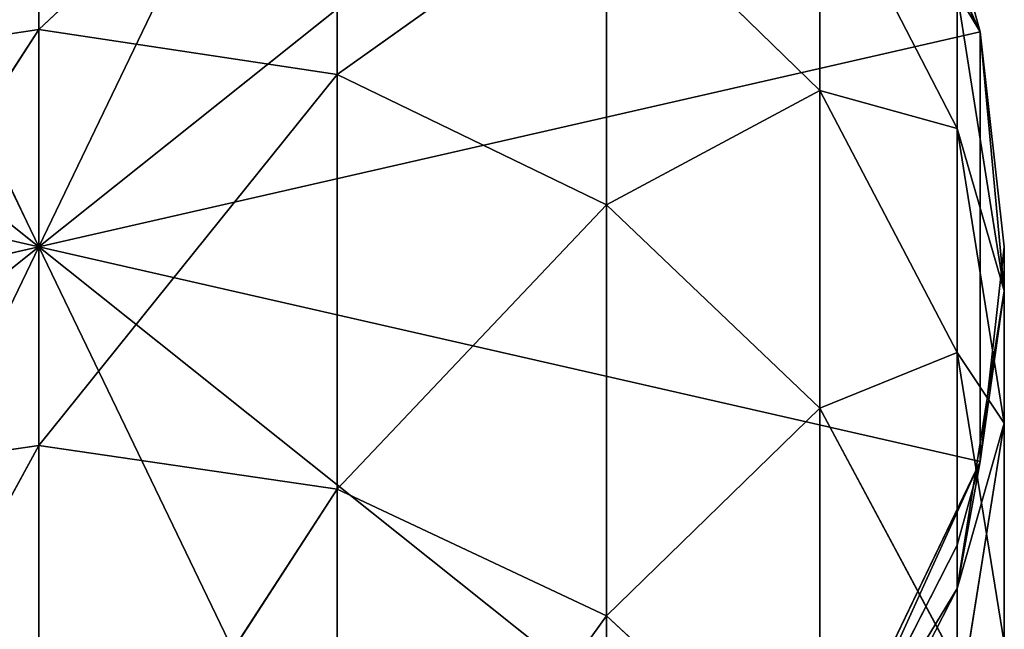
# Model space of a CAD drawing. Extents: x 659 to 1111, y 0 to 289.
# Tile 117 of 208: x 885.22 to 889.96, y 145.16 to 148.09. Entities that reach past the tile are written whole.
import ezdxf

# ---------------------------------------------------------------- set-up
doc = ezdxf.new("R2010")
doc.units = 0
doc.header["$LTSCALE"] = 25.4
doc.layers.get('0').update_dxf_attribs({"color": 13, "linetype": 'CONTINUOUS'})

# ---------------------------------------------------------------- blocks, each defined once
blk = doc.blocks.new('GIOTTO-LED-S-8168_STL')
at = {"color": 44}
for p, q in [((229.7915, 92.6583, 142.9165), (228.3546, 97.9971, 145.1274)), ((229.7915, 92.6583, 142.9165), (228.3546, 97.9971, 145.1274)), ((228.3546, 92.7453, 142.7063), (228.3546, 97.9971, 145.1274)), ((228.3546, 92.7453, 142.7063), (228.3546, 97.9971, 145.1274)), ((228.3546, 92.7453, 142.7063), (226.9176, 97.8938, 145.3302)), ((228.3546, 92.7453, 142.7063), (226.9176, 97.8938, 145.3302)), ((231.0878, 92.4055, 143.5267), (229.7915, 97.8938, 145.3302)), ((231.0878, 92.4055, 143.5267), (229.7915, 97.8938, 145.3302)), ((229.7915, 92.6583, 142.9165), (229.7915, 97.8938, 145.3302)), ((229.7915, 92.6583, 142.9165), (229.7915, 97.8938, 145.3302)), ((231.0878, 92.4055, 143.5267), (231.0878, 97.5939, 145.9186)), ((231.0878, 92.4055, 143.5267), (231.0878, 97.5939, 145.9186)), ((228.3546, 92.7453, 142.7063), (226.9176, 92.6583, 142.9165)), ((228.3546, 92.7453, 142.7063), (226.9176, 92.6583, 142.9165)), ((229.7915, 92.6583, 142.9165), (228.3546, 92.7453, 142.7063)), ((229.7915, 92.6583, 142.9165), (228.3546, 92.7453, 142.7063)), ((229.7915, 87.2495, 140.9211), (228.3546, 92.7453, 142.7063)), ((229.7915, 87.2495, 140.9211), (228.3546, 92.7453, 142.7063)), ((228.3546, 87.3198, 140.7047), (228.3546, 92.7453, 142.7063)), ((228.3546, 87.3198, 140.7047), (228.3546, 92.7453, 142.7063)), ((228.3546, 87.3198, 140.7047), (226.9176, 92.6583, 142.9165)), ((228.3546, 87.3198, 140.7047), (226.9176, 92.6583, 142.9165)), ((231.0878, 92.4055, 143.5267), (229.7915, 92.6583, 142.9165)), ((231.0878, 92.4055, 143.5267), (229.7915, 92.6583, 142.9165)), ((231.0878, 87.0454, 141.5493), (229.7915, 92.6583, 142.9165)), ((231.0878, 87.0454, 141.5493), (229.7915, 92.6583, 142.9165)), ((229.7915, 87.2495, 140.9211), (229.7915, 92.6583, 142.9165)), ((229.7915, 87.2495, 140.9211), (229.7915, 92.6583, 142.9165)), ((231.0878, 87.0454, 141.5493), (231.0878, 92.4055, 143.5267)), ((231.0878, 92.4055, 143.5267), (232.1165, 86.7275, 142.5277)), ((231.0878, 92.4055, 143.5267), (232.1165, 86.7275, 142.5277)), ((231.0878, 92.4055, 143.5267), (232.1165, 92.0118, 144.4772)), ((231.0878, 92.4055, 143.5267), (232.1165, 92.0118, 144.4772)), ((231.0878, 87.0454, 141.5493), (231.0878, 92.4055, 143.5267)), ((232.1165, 86.7275, 142.5277), (232.1165, 92.0118, 144.4772)), ((232.1165, 86.7275, 142.5277), (232.1165, 92.0118, 144.4772)), ((228.3546, 87.3198, 140.7047), (226.9176, 87.2495, 140.9211)), ((228.3546, 87.3198, 140.7047), (226.9176, 87.2495, 140.9211)), ((229.7915, 87.2495, 140.9211), (228.3546, 87.3198, 140.7047)), ((229.7915, 87.2495, 140.9211), (228.3546, 87.3198, 140.7047)), ((229.7915, 81.7008, 139.3562), (228.3546, 87.3198, 140.7047)), ((229.7915, 81.7008, 139.3562), (228.3546, 87.3198, 140.7047)), ((228.3546, 81.754, 139.135), (228.3546, 87.3198, 140.7047)), ((228.3546, 81.754, 139.135), (228.3546, 87.3198, 140.7047)), ((231.0878, 87.0454, 141.5493), (229.7915, 87.2495, 140.9211)), ((231.0878, 87.0454, 141.5493), (229.7915, 87.2495, 140.9211)), ((231.0878, 81.5466, 139.9985), (229.7915, 87.2495, 140.9211)), ((231.0878, 81.5466, 139.9985), (229.7915, 87.2495, 140.9211)), ((229.7915, 81.7008, 139.3562), (229.7915, 87.2495, 140.9211)), ((229.7915, 81.7008, 139.3562), (229.7915, 87.2495, 140.9211)), ((231.0878, 81.5466, 139.9985), (231.0878, 87.0454, 141.5493)), ((231.0878, 87.0454, 141.5493), (232.1165, 81.3065, 140.9988)), ((231.0878, 87.0454, 141.5493), (232.1165, 81.3065, 140.9988)), ((231.0878, 87.0454, 141.5493), (232.1165, 86.7275, 142.5277)), ((231.0878, 87.0454, 141.5493), (232.1165, 86.7275, 142.5277)), ((231.0878, 81.5466, 139.9985), (231.0878, 87.0454, 141.5493)), ((232.777, 86.3269, 143.7605), (232.1165, 86.7275, 142.5277)), ((232.777, 86.3269, 143.7605), (232.1165, 86.7275, 142.5277)), ((232.777, 81.0039, 142.2592), (232.1165, 86.7275, 142.5277)), ((232.777, 81.0039, 142.2592), (232.1165, 86.7275, 142.5277)), ((232.1165, 81.3065, 140.9988), (232.1165, 86.7275, 142.5277)), ((232.1165, 81.3065, 140.9988), (232.1165, 86.7275, 142.5277)), ((232.777, 81.0039, 142.2592), (232.777, 86.3269, 143.7605)), ((232.777, 81.0039, 142.2592), (232.777, 86.3269, 143.7605)), ((231.0878, 81.5466, 139.9985), (232.1165, 81.3065, 140.9988)), ((231.0878, 81.5466, 139.9985), (232.1165, 81.3065, 140.9988)), ((232.777, 81.0039, 142.2592), (232.1165, 81.3065, 140.9988)), ((232.777, 81.0039, 142.2592), (232.1165, 81.3065, 140.9988)), ((232.777, 75.5795, 141.1803), (232.1165, 81.3065, 140.9988)), ((232.777, 75.5795, 141.1803), (232.1165, 81.3065, 140.9988)), ((232.1165, 75.7823, 139.8999), (232.1165, 81.3065, 140.9988)), ((232.1165, 75.7823, 139.8999), (232.1165, 81.3065, 140.9988)), ((233.0046, 80.6684, 143.6565), (232.777, 81.0039, 142.2592)), ((233.0046, 80.6684, 143.6565), (232.777, 81.0039, 142.2592)), ((233.0046, 75.3547, 142.5995), (232.777, 81.0039, 142.2592)), ((233.0046, 75.3547, 142.5995), (232.777, 81.0039, 142.2592)), ((232.777, 75.5795, 141.1803), (232.777, 81.0039, 142.2592)), ((232.777, 75.5795, 141.1803), (232.777, 81.0039, 142.2592)), ((233.0046, 75.3547, 142.5995), (233.0046, 80.6684, 143.6565)), ((233.0046, 75.3547, 142.5995), (233.0046, 80.6684, 143.6565)), ((232.777, 75.5795, 141.1803), (232.1165, 75.7823, 139.8999)), ((232.777, 75.5795, 141.1803), (232.1165, 75.7823, 139.8999)), ((233.0046, 75.3547, 142.5995), (232.777, 75.5795, 141.1803)), ((233.0046, 75.3547, 142.5995), (232.777, 75.5795, 141.1803)), ((233.0046, 69.9744, 141.9627), (232.777, 75.5795, 141.1803)), ((233.0046, 69.9744, 141.9627), (232.777, 75.5795, 141.1803)), ((232.777, 70.0871, 140.5302), (232.777, 75.5795, 141.1803)), ((232.777, 70.0871, 140.5302), (232.777, 75.5795, 141.1803)), ((233.0046, 75.3547, 142.5995), (232.777, 69.8616, 143.3952)), ((233.0046, 75.3547, 142.5995), (232.777, 69.8616, 143.3952)), ((233.0046, 75.3547, 142.5995), (232.777, 75.1299, 144.0187)), ((233.0046, 75.3547, 142.5995), (232.777, 75.1299, 144.0187)), ((233.0046, 69.9744, 141.9627), (233.0046, 75.3547, 142.5995)), ((233.0046, 69.9744, 141.9627), (233.0046, 75.3547, 142.5995)), ((232.777, 69.8616, 143.3952), (232.777, 75.1299, 144.0187)), ((232.777, 69.8616, 143.3952), (232.777, 75.1299, 144.0187)), ((233.0046, 69.9744, 141.9627), (232.777, 70.0871, 140.5302)), ((232.888, 64.5607, 140.7153), (232.777, 70.0871, 140.5302)), ((233.0046, 69.9744, 141.9627), (232.777, 70.0871, 140.5302)), ((232.888, 64.5607, 140.7153), (232.777, 70.0871, 140.5302)), ((233.0046, 69.9744, 141.9627), (232.777, 69.8616, 143.3952)), ((233.0046, 69.9744, 141.9627), (232.777, 69.8616, 143.3952)), ((232.888, 64.5607, 142.7847), (233.0046, 69.9744, 141.9627)), ((232.888, 64.5607, 142.7847), (233.0046, 69.9744, 141.9627)), ((232.888, 64.5607, 140.7153), (233.0046, 69.9744, 141.9627)), ((232.888, 64.5607, 140.7153), (233.0046, 69.9744, 141.9627)), ((233.0046, 64.5607, 141.75), (233.0046, 69.9744, 141.9627)), ((233.0046, 64.5607, 141.75), (233.0046, 69.9744, 141.9627)), ((232.1165, 69.7599, 144.6875), (232.777, 69.8616, 143.3952)), ((232.1165, 64.5607, 144.4832), (232.777, 69.8616, 143.3952)), ((232.1165, 69.7599, 144.6875), (232.777, 69.8616, 143.3952)), ((232.1165, 64.5607, 144.4832), (232.777, 69.8616, 143.3952)), ((232.777, 64.5607, 143.1869), (232.777, 69.8616, 143.3952)), ((232.777, 64.5607, 143.1869), (232.777, 69.8616, 143.3952)), ((232.888, 64.5607, 142.7847), (232.777, 69.8616, 143.3952)), ((232.888, 64.5607, 142.7847), (232.777, 69.8616, 143.3952)), ((231.9901, 64.5607, 138.8508), (232.888, 0.5607, 140.7153)), ((231.9901, 64.5607, 138.8508), (232.888, 0.5607, 140.7153)), ((232.1165, 64.5607, 139.0168), (232.888, 0.5607, 140.7153)), ((232.1165, 64.5607, 139.0168), (232.888, 0.5607, 140.7153)), ((232.777, 64.5607, 143.1869), (232.1165, 64.5607, 144.4832)), ((232.1165, 64.5607, 144.4832), (232.888, 0.5607, 142.7847)), ((232.1165, 64.5607, 144.4832), (232.888, 0.5607, 142.7847)), ((232.777, 64.5607, 143.1869), (232.1165, 64.5607, 144.4832)), ((232.777, 64.5607, 140.3131), (232.888, 0.5607, 140.7153)), ((232.777, 64.5607, 140.3131), (232.888, 0.5607, 140.7153)), ((232.777, 64.5607, 140.3131), (232.888, 64.5607, 140.7153)), ((232.888, 64.5607, 142.7847), (232.777, 64.5607, 143.1869)), ((232.777, 64.5607, 143.1869), (232.888, 0.5607, 142.7847)), ((232.777, 64.5607, 143.1869), (232.888, 0.5607, 142.7847)), ((232.888, 64.5607, 142.7847), (232.777, 64.5607, 143.1869)), ((232.777, 64.5607, 140.3131), (232.888, 64.5607, 140.7153)), ((232.888, 64.5607, 142.7847), (232.888, 0.5607, 142.7847)), ((232.888, 0.5607, 142.7847), (233.0046, 64.5607, 141.75)), ((233.0046, 64.5607, 141.75), (232.888, 64.5607, 142.7847)), ((232.888, 0.5607, 142.7847), (233.0046, 64.5607, 141.75)), ((232.888, 0.5607, 140.7153), (233.0046, 64.5607, 141.75)), ((232.888, 0.5607, 140.7153), (233.0046, 64.5607, 141.75)), ((232.888, 0.5607, 140.7153), (232.888, 64.5607, 140.7153)), ((232.888, 64.5607, 140.7153), (233.0046, 64.5607, 141.75)), ((232.888, 0.5607, 140.7153), (232.888, 64.5607, 140.7153)), ((232.888, 64.5607, 142.7847), (232.888, 0.5607, 142.7847)), ((233.0046, 64.5607, 141.75), (232.888, 64.5607, 142.7847)), ((232.888, 64.5607, 140.7153), (233.0046, 64.5607, 141.75)), ((223.8212, 0.5607, 140.7153), (228.3546, 0.5607, 141.75)), ((228.3546, 0.5607, 141.75), (223.8212, 0.5607, 142.7847)), ((223.8212, 0.5607, 140.7153), (228.3546, 0.5607, 141.75)), ((228.3546, 0.5607, 141.75), (223.8212, 0.5607, 142.7847)), ((224.7191, 0.5607, 138.8508), (228.3546, 0.5607, 141.75)), ((224.7191, 0.5607, 138.8508), (228.3546, 0.5607, 141.75)), ((224.7191, 0.5607, 144.6492), (228.3546, 0.5607, 141.75)), ((224.7191, 0.5607, 144.6492), (228.3546, 0.5607, 141.75)), ((228.3546, 0.5607, 141.75), (226.337, 0.5607, 137.5605)), ((228.3546, 0.5607, 141.75), (226.337, 0.5607, 137.5605)), ((226.337, 0.5607, 145.9395), (228.3546, 0.5607, 141.75)), ((226.337, 0.5607, 145.9395), (228.3546, 0.5607, 141.75)), ((230.3721, 0.5607, 137.5605), (228.3546, 0.5607, 141.75)), ((228.3546, 0.5607, 141.75), (228.3546, 0.5607, 137.1)), ((228.3546, 0.5607, 141.75), (228.3546, 0.5607, 137.1)), ((228.3546, 0.5607, 141.75), (228.3546, 0.5607, 146.4)), ((231.9901, 0.5607, 144.6492), (228.3546, 0.5607, 141.75)), ((228.3546, 0.5607, 141.75), (232.888, 0.5607, 142.7847)), ((231.9901, 0.5607, 144.6492), (228.3546, 0.5607, 141.75)), ((230.3721, 0.5607, 145.9395), (228.3546, 0.5607, 141.75)), ((230.3721, 0.5607, 145.9395), (228.3546, 0.5607, 141.75)), ((228.3546, 0.5607, 141.75), (228.3546, 0.5607, 146.4)), ((231.9901, 0.5607, 138.8508), (228.3546, 0.5607, 141.75)), ((230.3721, 0.5607, 137.5605), (228.3546, 0.5607, 141.75)), ((231.9901, 0.5607, 138.8508), (228.3546, 0.5607, 141.75)), ((232.888, 0.5607, 140.7153), (228.3546, 0.5607, 141.75)), ((232.888, 0.5607, 140.7153), (228.3546, 0.5607, 141.75)), ((228.3546, 0.5607, 141.75), (232.888, 0.5607, 142.7847)), ((232.888, 0.5607, 142.7847), (231.9901, 0.5607, 144.6492)), ((231.9901, 0.5607, 138.8508), (232.888, 0.5607, 140.7153)), ((231.9901, 0.5607, 138.8508), (232.888, 0.5607, 140.7153)), ((232.888, 0.5607, 142.7847), (231.9901, 0.5607, 144.6492)), ((232.888, 0.5607, 140.7153), (232.888, 0.5607, 142.7847)), ((232.888, 0.5607, 140.7153), (232.888, 0.5607, 142.7847))]:
    blk.add_line(p, q, dxfattribs=at)
mesh = blk.add_polyface(dxfattribs=at)
corners = [(228.3546, 92.7453, 142.7063), (226.9176, 97.8938, 145.3302), (228.3546, 97.9971, 145.1274)]
mesh.append_faces([[corners[k] for k in face] for face in [(0, 1, 2)]], dxfattribs={"color": 44})
mesh = blk.add_polyface(dxfattribs=at)
corners = [(229.7915, 92.6583, 142.9165), (228.3546, 97.9971, 145.1274), (229.7915, 97.8938, 145.3302)]
mesh.append_faces([[corners[k] for k in face] for face in [(0, 1, 2)]], dxfattribs={"color": 44})
mesh = blk.add_polyface(dxfattribs=at)
corners = [(229.7915, 92.6583, 142.9165), (228.3546, 92.7453, 142.7063), (228.3546, 97.9971, 145.1274)]
mesh.append_faces([[corners[k] for k in face] for face in [(0, 1, 2)]], dxfattribs={"color": 44})
mesh = blk.add_polyface(dxfattribs=at)
corners = [(228.3546, 92.7453, 142.7063), (226.9176, 92.6583, 142.9165), (226.9176, 97.8938, 145.3302)]
mesh.append_faces([[corners[k] for k in face] for face in [(0, 1, 2)]], dxfattribs={"color": 44})
mesh = blk.add_polyface(dxfattribs=at)
corners = [(231.0878, 92.4055, 143.5267), (229.7915, 97.8938, 145.3302), (231.0878, 97.5939, 145.9186)]
mesh.append_faces([[corners[k] for k in face] for face in [(0, 1, 2)]], dxfattribs={"color": 44})
mesh = blk.add_polyface(dxfattribs=at)
corners = [(231.0878, 92.4055, 143.5267), (229.7915, 92.6583, 142.9165), (229.7915, 97.8938, 145.3302)]
mesh.append_faces([[corners[k] for k in face] for face in [(0, 1, 2)]], dxfattribs={"color": 44})
mesh = blk.add_polyface(dxfattribs=at)
corners = [(231.0878, 97.5939, 145.9186), (232.1165, 92.0118, 144.4772), (231.0878, 92.4055, 143.5267)]
mesh.append_faces([[corners[k] for k in face] for face in [(0, 1, 2)]], dxfattribs={"color": 44})
mesh = blk.add_polyface(dxfattribs=at)
corners = [(228.3546, 87.3198, 140.7047), (226.9176, 92.6583, 142.9165), (228.3546, 92.7453, 142.7063)]
mesh.append_faces([[corners[k] for k in face] for face in [(0, 1, 2)]], dxfattribs={"color": 44})
mesh = blk.add_polyface(dxfattribs=at)
corners = [(229.7915, 87.2495, 140.9211), (228.3546, 92.7453, 142.7063), (229.7915, 92.6583, 142.9165)]
mesh.append_faces([[corners[k] for k in face] for face in [(0, 1, 2)]], dxfattribs={"color": 44})
mesh = blk.add_polyface(dxfattribs=at)
corners = [(229.7915, 87.2495, 140.9211), (228.3546, 87.3198, 140.7047), (228.3546, 92.7453, 142.7063)]
mesh.append_faces([[corners[k] for k in face] for face in [(0, 1, 2)]], dxfattribs={"color": 44})
mesh = blk.add_polyface(dxfattribs=at)
corners = [(228.3546, 87.3198, 140.7047), (226.9176, 87.2495, 140.9211), (226.9176, 92.6583, 142.9165)]
mesh.append_faces([[corners[k] for k in face] for face in [(0, 1, 2)]], dxfattribs={"color": 44})
mesh = blk.add_polyface(dxfattribs=at)
corners = [(231.0878, 87.0454, 141.5493), (229.7915, 92.6583, 142.9165), (231.0878, 92.4055, 143.5267)]
mesh.append_faces([[corners[k] for k in face] for face in [(0, 1, 2)]], dxfattribs={"color": 44})
mesh = blk.add_polyface(dxfattribs=at)
corners = [(231.0878, 87.0454, 141.5493), (229.7915, 87.2495, 140.9211), (229.7915, 92.6583, 142.9165)]
mesh.append_faces([[corners[k] for k in face] for face in [(0, 1, 2)]], dxfattribs={"color": 44})
mesh = blk.add_polyface(dxfattribs=at)
corners = [(231.0878, 92.4055, 143.5267), (232.1165, 86.7275, 142.5277), (231.0878, 87.0454, 141.5493)]
mesh.append_faces([[corners[k] for k in face] for face in [(0, 1, 2)]], dxfattribs={"color": 44})
mesh = blk.add_polyface(dxfattribs=at)
corners = [(231.0878, 92.4055, 143.5267), (232.1165, 92.0118, 144.4772), (232.1165, 86.7275, 142.5277)]
mesh.append_faces([[corners[k] for k in face] for face in [(0, 1, 2)]], dxfattribs={"color": 44})
mesh = blk.add_polyface(dxfattribs=at)
corners = [(232.1165, 92.0118, 144.4772), (232.777, 86.3269, 143.7605), (232.1165, 86.7275, 142.5277)]
mesh.append_faces([[corners[k] for k in face] for face in [(0, 1, 2)]], dxfattribs={"color": 44})
mesh = blk.add_polyface(dxfattribs=at)
corners = [(228.3546, 81.754, 139.135), (226.9176, 87.2495, 140.9211), (228.3546, 87.3198, 140.7047)]
mesh.append_faces([[corners[k] for k in face] for face in [(0, 1, 2)]], dxfattribs={"color": 44})
mesh = blk.add_polyface(dxfattribs=at)
corners = [(229.7915, 81.7008, 139.3562), (228.3546, 87.3198, 140.7047), (229.7915, 87.2495, 140.9211)]
mesh.append_faces([[corners[k] for k in face] for face in [(0, 1, 2)]], dxfattribs={"color": 44})
mesh = blk.add_polyface(dxfattribs=at)
corners = [(229.7915, 81.7008, 139.3562), (228.3546, 81.754, 139.135), (228.3546, 87.3198, 140.7047)]
mesh.append_faces([[corners[k] for k in face] for face in [(0, 1, 2)]], dxfattribs={"color": 44})
mesh = blk.add_polyface(dxfattribs=at)
corners = [(228.3546, 81.754, 139.135), (226.9176, 81.7008, 139.3562), (226.9176, 87.2495, 140.9211)]
mesh.append_faces([[corners[k] for k in face] for face in [(0, 1, 2)]], dxfattribs={"color": 44})
mesh = blk.add_polyface(dxfattribs=at)
corners = [(231.0878, 81.5466, 139.9985), (229.7915, 87.2495, 140.9211), (231.0878, 87.0454, 141.5493)]
mesh.append_faces([[corners[k] for k in face] for face in [(0, 1, 2)]], dxfattribs={"color": 44})
mesh = blk.add_polyface(dxfattribs=at)
corners = [(231.0878, 81.5466, 139.9985), (229.7915, 81.7008, 139.3562), (229.7915, 87.2495, 140.9211)]
mesh.append_faces([[corners[k] for k in face] for face in [(0, 1, 2)]], dxfattribs={"color": 44})
mesh = blk.add_polyface(dxfattribs=at)
corners = [(231.0878, 87.0454, 141.5493), (232.1165, 81.3065, 140.9988), (231.0878, 81.5466, 139.9985)]
mesh.append_faces([[corners[k] for k in face] for face in [(0, 1, 2)]], dxfattribs={"color": 44})
mesh = blk.add_polyface(dxfattribs=at)
corners = [(231.0878, 87.0454, 141.5493), (232.1165, 86.7275, 142.5277), (232.1165, 81.3065, 140.9988)]
mesh.append_faces([[corners[k] for k in face] for face in [(0, 1, 2)]], dxfattribs={"color": 44})
mesh = blk.add_polyface(dxfattribs=at)
corners = [(232.1165, 86.7275, 142.5277), (232.777, 86.3269, 143.7605), (232.777, 81.0039, 142.2592)]
mesh.append_faces([[corners[k] for k in face] for face in [(0, 1, 2)]], dxfattribs={"color": 44})
mesh = blk.add_polyface(dxfattribs=at)
corners = [(232.1165, 86.7275, 142.5277), (232.777, 81.0039, 142.2592), (232.1165, 81.3065, 140.9988)]
mesh.append_faces([[corners[k] for k in face] for face in [(0, 1, 2)]], dxfattribs={"color": 44})
mesh = blk.add_polyface(dxfattribs=at)
corners = [(232.777, 86.3269, 143.7605), (233.0046, 80.6684, 143.6565), (232.777, 81.0039, 142.2592)]
mesh.append_faces([[corners[k] for k in face] for face in [(0, 1, 2)]], dxfattribs={"color": 44})
mesh = blk.add_polyface(dxfattribs=at)
corners = [(231.0878, 81.5466, 139.9985), (232.1165, 81.3065, 140.9988), (232.1165, 75.7823, 139.8999)]
mesh.append_faces([[corners[k] for k in face] for face in [(0, 1, 2)]], dxfattribs={"color": 44})
mesh = blk.add_polyface(dxfattribs=at)
corners = [(232.1165, 81.3065, 140.9988), (232.777, 81.0039, 142.2592), (232.777, 75.5795, 141.1803)]
mesh.append_faces([[corners[k] for k in face] for face in [(0, 1, 2)]], dxfattribs={"color": 44})
mesh = blk.add_polyface(dxfattribs=at)
corners = [(232.1165, 81.3065, 140.9988), (232.777, 75.5795, 141.1803), (232.1165, 75.7823, 139.8999)]
mesh.append_faces([[corners[k] for k in face] for face in [(0, 1, 2)]], dxfattribs={"color": 44})
mesh = blk.add_polyface(dxfattribs=at)
corners = [(232.777, 81.0039, 142.2592), (233.0046, 80.6684, 143.6565), (233.0046, 75.3547, 142.5995)]
mesh.append_faces([[corners[k] for k in face] for face in [(0, 1, 2)]], dxfattribs={"color": 44})
mesh = blk.add_polyface(dxfattribs=at)
corners = [(232.777, 81.0039, 142.2592), (233.0046, 75.3547, 142.5995), (232.777, 75.5795, 141.1803)]
mesh.append_faces([[corners[k] for k in face] for face in [(0, 1, 2)]], dxfattribs={"color": 44})
mesh = blk.add_polyface(dxfattribs=at)
corners = [(233.0046, 80.6684, 143.6565), (232.777, 75.1299, 144.0187), (233.0046, 75.3547, 142.5995)]
mesh.append_faces([[corners[k] for k in face] for face in [(0, 1, 2)]], dxfattribs={"color": 44})
mesh = blk.add_polyface(dxfattribs=at)
corners = [(232.1165, 75.7823, 139.8999), (232.777, 75.5795, 141.1803), (232.777, 70.0871, 140.5302)]
mesh.append_faces([[corners[k] for k in face] for face in [(0, 1, 2)]], dxfattribs={"color": 44})
mesh = blk.add_polyface(dxfattribs=at)
corners = [(232.777, 75.5795, 141.1803), (233.0046, 75.3547, 142.5995), (233.0046, 69.9744, 141.9627)]
mesh.append_faces([[corners[k] for k in face] for face in [(0, 1, 2)]], dxfattribs={"color": 44})
mesh = blk.add_polyface(dxfattribs=at)
corners = [(232.777, 75.5795, 141.1803), (233.0046, 69.9744, 141.9627), (232.777, 70.0871, 140.5302)]
mesh.append_faces([[corners[k] for k in face] for face in [(0, 1, 2)]], dxfattribs={"color": 44})
mesh = blk.add_polyface(dxfattribs=at)
corners = [(233.0046, 75.3547, 142.5995), (232.777, 69.8616, 143.3952), (233.0046, 69.9744, 141.9627)]
mesh.append_faces([[corners[k] for k in face] for face in [(0, 1, 2)]], dxfattribs={"color": 44})
mesh = blk.add_polyface(dxfattribs=at)
corners = [(233.0046, 75.3547, 142.5995), (232.777, 75.1299, 144.0187), (232.777, 69.8616, 143.3952)]
mesh.append_faces([[corners[k] for k in face] for face in [(0, 1, 2)]], dxfattribs={"color": 44})
mesh = blk.add_polyface(dxfattribs=at)
corners = [(232.777, 75.1299, 144.0187), (232.1165, 69.7599, 144.6875), (232.777, 69.8616, 143.3952)]
mesh.append_faces([[corners[k] for k in face] for face in [(0, 1, 2)]], dxfattribs={"color": 44})
mesh = blk.add_polyface(dxfattribs=at)
corners = [(232.777, 70.0871, 140.5302), (233.0046, 69.9744, 141.9627), (232.888, 64.5607, 140.7153)]
mesh.append_faces([[corners[k] for k in face] for face in [(0, 1, 2)]], dxfattribs={"color": 44})
mesh = blk.add_polyface(dxfattribs=at)
corners = [(232.777, 70.0871, 140.5302), (232.888, 64.5607, 140.7153), (232.777, 64.5607, 140.3131)]
mesh.append_faces([[corners[k] for k in face] for face in [(0, 1, 2)]], dxfattribs={"color": 44})
mesh = blk.add_polyface(dxfattribs=at)
corners = [(233.0046, 69.9744, 141.9627), (232.777, 69.8616, 143.3952), (232.888, 64.5607, 142.7847)]
mesh.append_faces([[corners[k] for k in face] for face in [(0, 1, 2)]], dxfattribs={"color": 44})
mesh = blk.add_polyface(dxfattribs=at)
corners = [(233.0046, 69.9744, 141.9627), (232.888, 64.5607, 142.7847), (233.0046, 64.5607, 141.75)]
mesh.append_faces([[corners[k] for k in face] for face in [(0, 1, 2)]], dxfattribs={"color": 44})
mesh = blk.add_polyface(dxfattribs=at)
corners = [(233.0046, 69.9744, 141.9627), (233.0046, 64.5607, 141.75), (232.888, 64.5607, 140.7153)]
mesh.append_faces([[corners[k] for k in face] for face in [(0, 1, 2)]], dxfattribs={"color": 44})
mesh = blk.add_polyface(dxfattribs=at)
corners = [(232.777, 69.8616, 143.3952), (232.1165, 69.7599, 144.6875), (232.1165, 64.5607, 144.4832)]
mesh.append_faces([[corners[k] for k in face] for face in [(0, 1, 2)]], dxfattribs={"color": 44})
mesh = blk.add_polyface(dxfattribs=at)
corners = [(232.777, 69.8616, 143.3952), (232.1165, 64.5607, 144.4832), (232.777, 64.5607, 143.1869)]
mesh.append_faces([[corners[k] for k in face] for face in [(0, 1, 2)]], dxfattribs={"color": 44})
mesh = blk.add_polyface(dxfattribs=at)
corners = [(232.777, 69.8616, 143.3952), (232.777, 64.5607, 143.1869), (232.888, 64.5607, 142.7847)]
mesh.append_faces([[corners[k] for k in face] for face in [(0, 1, 2)]], dxfattribs={"color": 44})
mesh = blk.add_polyface(dxfattribs=at)
corners = [(231.9901, 64.5607, 138.8508), (232.888, 0.5607, 140.7153), (231.9901, 0.5607, 138.8508)]
mesh.append_faces([[corners[k] for k in face] for face in [(0, 1, 2)]], dxfattribs={"color": 44})
mesh = blk.add_polyface(dxfattribs=at)
corners = [(232.1165, 64.5607, 139.0168), (232.888, 0.5607, 140.7153), (231.9901, 64.5607, 138.8508)]
mesh.append_faces([[corners[k] for k in face] for face in [(0, 1, 2)]], dxfattribs={"color": 44})
mesh = blk.add_polyface(dxfattribs=at)
corners = [(232.1165, 64.5607, 144.4832), (231.9901, 0.5607, 144.6492), (232.888, 0.5607, 142.7847)]
mesh.append_faces([[corners[k] for k in face] for face in [(0, 1, 2)]], dxfattribs={"color": 44})
mesh = blk.add_polyface(dxfattribs=at)
corners = [(232.1165, 64.5607, 139.0168), (232.777, 64.5607, 140.3131), (232.888, 0.5607, 140.7153)]
mesh.append_faces([[corners[k] for k in face] for face in [(0, 1, 2)]], dxfattribs={"color": 44})
mesh = blk.add_polyface(dxfattribs=at)
corners = [(232.1165, 64.5607, 144.4832), (232.888, 0.5607, 142.7847), (232.777, 64.5607, 143.1869)]
mesh.append_faces([[corners[k] for k in face] for face in [(0, 1, 2)]], dxfattribs={"color": 44})
mesh = blk.add_polyface(dxfattribs=at)
corners = [(232.888, 64.5607, 140.7153), (232.888, 0.5607, 140.7153), (232.777, 64.5607, 140.3131)]
mesh.append_faces([[corners[k] for k in face] for face in [(0, 1, 2)]], dxfattribs={"color": 44})
mesh = blk.add_polyface(dxfattribs=at)
corners = [(232.777, 64.5607, 143.1869), (232.888, 0.5607, 142.7847), (232.888, 64.5607, 142.7847)]
mesh.append_faces([[corners[k] for k in face] for face in [(0, 1, 2)]], dxfattribs={"color": 44})
mesh = blk.add_polyface(dxfattribs=at)
corners = [(232.888, 64.5607, 142.7847), (232.888, 0.5607, 142.7847), (233.0046, 64.5607, 141.75)]
mesh.append_faces([[corners[k] for k in face] for face in [(0, 1, 2)]], dxfattribs={"color": 44})
mesh = blk.add_polyface(dxfattribs=at)
corners = [(233.0046, 64.5607, 141.75), (232.888, 0.5607, 142.7847), (232.888, 0.5607, 140.7153)]
mesh.append_faces([[corners[k] for k in face] for face in [(0, 1, 2)]], dxfattribs={"color": 44})
mesh = blk.add_polyface(dxfattribs=at)
corners = [(233.0046, 64.5607, 141.75), (232.888, 0.5607, 140.7153), (232.888, 64.5607, 140.7153)]
mesh.append_faces([[corners[k] for k in face] for face in [(0, 1, 2)]], dxfattribs={"color": 44})
mesh = blk.add_polyface(dxfattribs=at)
corners = [(223.8212, 0.5607, 142.7847), (223.8212, 0.5607, 140.7153), (228.3546, 0.5607, 141.75)]
mesh.append_faces([[corners[k] for k in face] for face in [(0, 1, 2)]], dxfattribs={"color": 44})
mesh = blk.add_polyface(dxfattribs=at)
corners = [(228.3546, 0.5607, 141.75), (223.8212, 0.5607, 140.7153), (224.7191, 0.5607, 138.8508)]
mesh.append_faces([[corners[k] for k in face] for face in [(0, 1, 2)]], dxfattribs={"color": 44})
mesh = blk.add_polyface(dxfattribs=at)
corners = [(224.7191, 0.5607, 144.6492), (223.8212, 0.5607, 142.7847), (228.3546, 0.5607, 141.75)]
mesh.append_faces([[corners[k] for k in face] for face in [(0, 1, 2)]], dxfattribs={"color": 44})
mesh = blk.add_polyface(dxfattribs=at)
corners = [(228.3546, 0.5607, 141.75), (224.7191, 0.5607, 138.8508), (226.337, 0.5607, 137.5605)]
mesh.append_faces([[corners[k] for k in face] for face in [(0, 1, 2)]], dxfattribs={"color": 44})
mesh = blk.add_polyface(dxfattribs=at)
corners = [(226.337, 0.5607, 145.9395), (224.7191, 0.5607, 144.6492), (228.3546, 0.5607, 141.75)]
mesh.append_faces([[corners[k] for k in face] for face in [(0, 1, 2)]], dxfattribs={"color": 44})
mesh = blk.add_polyface(dxfattribs=at)
corners = [(228.3546, 0.5607, 141.75), (226.337, 0.5607, 137.5605), (228.3546, 0.5607, 137.1)]
mesh.append_faces([[corners[k] for k in face] for face in [(0, 1, 2)]], dxfattribs={"color": 44})
mesh = blk.add_polyface(dxfattribs=at)
corners = [(228.3546, 0.5607, 146.4), (226.337, 0.5607, 145.9395), (228.3546, 0.5607, 141.75)]
mesh.append_faces([[corners[k] for k in face] for face in [(0, 1, 2)]], dxfattribs={"color": 44})
mesh = blk.add_polyface(dxfattribs=at)
corners = [(228.3546, 0.5607, 141.75), (228.3546, 0.5607, 137.1), (230.3721, 0.5607, 137.5605)]
mesh.append_faces([[corners[k] for k in face] for face in [(0, 1, 2)]], dxfattribs={"color": 44})
mesh = blk.add_polyface(dxfattribs=at)
corners = [(231.9901, 0.5607, 144.6492), (228.3546, 0.5607, 141.75), (232.888, 0.5607, 142.7847)]
mesh.append_faces([[corners[k] for k in face] for face in [(0, 1, 2)]], dxfattribs={"color": 44})
mesh = blk.add_polyface(dxfattribs=at)
corners = [(230.3721, 0.5607, 145.9395), (228.3546, 0.5607, 141.75), (231.9901, 0.5607, 144.6492)]
mesh.append_faces([[corners[k] for k in face] for face in [(0, 1, 2)]], dxfattribs={"color": 44})
mesh = blk.add_polyface(dxfattribs=at)
corners = [(228.3546, 0.5607, 146.4), (228.3546, 0.5607, 141.75), (230.3721, 0.5607, 145.9395)]
mesh.append_faces([[corners[k] for k in face] for face in [(0, 1, 2)]], dxfattribs={"color": 44})
mesh = blk.add_polyface(dxfattribs=at)
corners = [(228.3546, 0.5607, 141.75), (230.3721, 0.5607, 137.5605), (231.9901, 0.5607, 138.8508)]
mesh.append_faces([[corners[k] for k in face] for face in [(0, 1, 2)]], dxfattribs={"color": 44})
mesh = blk.add_polyface(dxfattribs=at)
corners = [(228.3546, 0.5607, 141.75), (231.9901, 0.5607, 138.8508), (232.888, 0.5607, 140.7153)]
mesh.append_faces([[corners[k] for k in face] for face in [(0, 1, 2)]], dxfattribs={"color": 44})
mesh = blk.add_polyface(dxfattribs=at)
corners = [(232.888, 0.5607, 142.7847), (228.3546, 0.5607, 141.75), (232.888, 0.5607, 140.7153)]
mesh.append_faces([[corners[k] for k in face] for face in [(0, 1, 2)]], dxfattribs={"color": 44})

msp = doc.modelspace()

# ---------------------------------------------------------------- block references
at = {"color": 0, "extrusion": (0, -1, -5.27356e-16)}
msp.add_blockref('GIOTTO-LED-S-8168_STL', (656.9536, 1175.6515, -288.75), dxfattribs=at)

doc.saveas('drawing.dxf')
